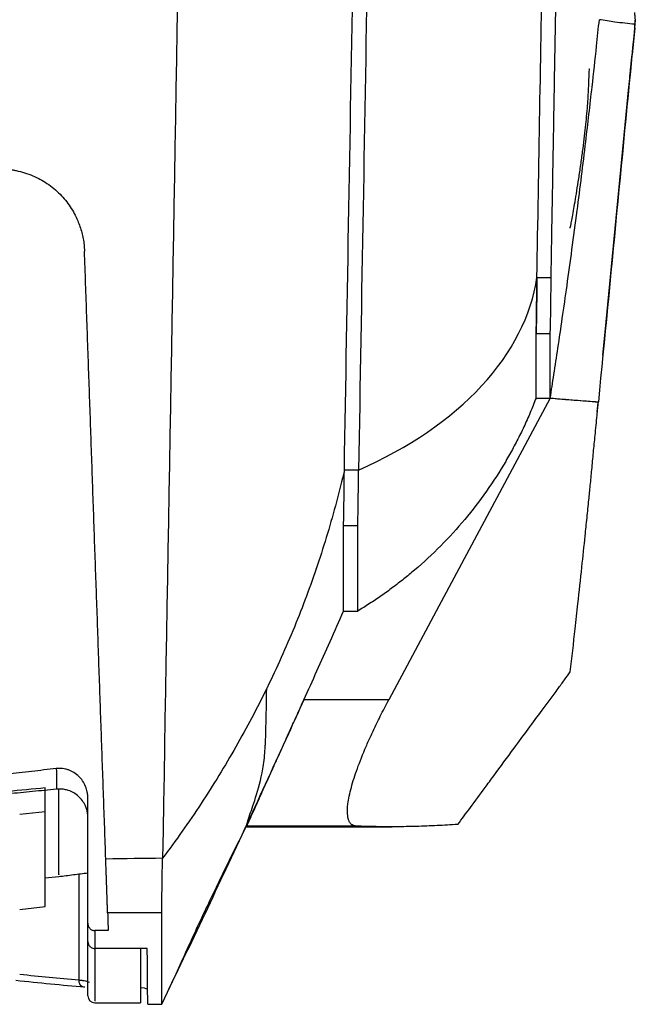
# Model space of a CAD drawing. Header units: millimetres. Extents: x 51 to 353, y -23 to 217.
# Tile 84 of 147: x 164 to 172, y 166 to 180. Entities that reach past the tile are written whole.
import ezdxf

# ---------------------------------------------------------------- set-up
doc = ezdxf.new("R2010")
doc.units = ezdxf.units.MM

msp = doc.modelspace()

# ---------------------------------------------------------------- linework, layer by layer
at = {"color": 7, "linetype": 'Continuous', "lineweight": 25}
for p, q in [((172.279, 180.084), (172.274, 180.027)), ((172.275, 179.979), (172.274, 180.022)), ((172.24, 179.596), (172.278, 179.979)), ((172.235, 179.608), (172.235, 179.597)), ((171.868, 175.835), (172.189, 179.145)), ((170.894, 176.461), (171.094, 176.461)), ((171.823, 175.368), (171.869, 175.835)), ((171.081, 175.669), (170.881, 175.669)), ((171.082, 174.762), (169.477, 171.762)), ((170.881, 174.762), (171.082, 174.762)), ((171.744, 174.566), (171.757, 174.693)), ((168.382, 173.748), (168.182, 173.748)), ((168.37, 172.961), (168.17, 172.961)), ((167.778, 172.363), (167.778, 172.361)), ((168.17, 171.762), (168.37, 171.762)), ((169.477, 171.762), (168.807, 170.51)), ((168.807, 170.51), (167.611, 170.51)), ((163.97, 168.939), (163.971, 169.271)), ((164.57, 167.365), (164.57, 169.13)), ((163.61, 168.899), (163.97, 168.939)), ((166.81, 168.739), (166.81, 168.733)), ((168.35, 168.733), (166.81, 168.733)), ((166.81, 168.724), (168.856, 168.724)), ((163.97, 168.003), (164.161, 168.024)), ((164.161, 168.052), (164.161, 168.051)), ((164.441, 168.058), (164.441, 166.567)), ((163.61, 167.56), (163.97, 167.599)), ((165.61, 167.513), (164.849, 167.51)), ((164.857, 167.261), (164.67, 167.261)), ((164.67, 167.261), (164.67, 167.009)), ((164.57, 166.344), (164.57, 167.137)), ((165.407, 167.009), (164.67, 167.009)), ((165.31, 167.009), (165.31, 166.244)), ((164.441, 166.567), (164.441, 166.566)), ((164.569, 166.539), (164.593, 166.536)), ((164.57, 166.54), (164.57, 166.54)), ((164.67, 166.244), (165.31, 166.244)), ((165.414, 166.223), (165.611, 166.223))]:
    msp.add_line(p, q, dxfattribs=at)
at = {"color": 8, "linetype": 'Continuous', "lineweight": 25}
for p, q in [((170.881, 174.762), (171.081, 174.762)), ((171.759, 174.708), (171.758, 174.708))]:
    msp.add_line(p, q, dxfattribs=at)
at = {"color": 7, "linetype": 'Continuous', "lineweight": 25}
msp.add_arc((164.67, 166.344), 0.1, 180, 270, dxfattribs=at)
at = {"color": 8, "linetype": 'Continuous', "lineweight": 25}
msp.add_ellipse((169.566, 336.244), major_axis=(0.157, 169.9), ratio=0.57735, start_param=3.082445, end_param=3.090926, dxfattribs=at)
at = {"color": 7, "linetype": 'Continuous', "lineweight": 25}
msp.add_ellipse((169.653, 336.244), major_axis=(0.157, 170), ratio=0.57701, start_param=3.081007, end_param=3.09093, dxfattribs=at)
for points, knots in [([(171.094, 176.461), (171.096, 176.59), (171.1, 176.848), (171.107, 177.238), (171.114, 177.632), (171.121, 178.028), (171.128, 178.428), (171.135, 178.83), (171.142, 179.236), (171.149, 179.645), (171.156, 180.057), (171.164, 180.473), (171.171, 180.891), (171.178, 181.313), (171.186, 181.738), (171.193, 182.166), (171.201, 182.597), (171.208, 183.031), (171.216, 183.469), (171.224, 183.91), (171.232, 184.354), (171.239, 184.801), (171.247, 185.252), (171.255, 185.705), (171.263, 186.162), (171.271, 186.622), (171.279, 187.086), (171.287, 187.552), (171.296, 188.022), (171.304, 188.495), (171.312, 188.971), (171.321, 189.451), (171.329, 189.934), (171.337, 190.42), (171.346, 190.909), (171.355, 191.401), (171.363, 191.897), (171.372, 192.396), (171.381, 192.898), (171.389, 193.403), (171.398, 193.911), (171.407, 194.423), (171.416, 194.938), (171.425, 195.456), (171.434, 195.977), (171.444, 196.502), (171.453, 197.029), (171.462, 197.56), (171.471, 198.094), (171.481, 198.631), (171.49, 199.171), (171.5, 199.714), (171.509, 200.261), (171.519, 200.81), (171.525, 201.178), (171.528, 201.362)], [0, 0, 0, 0, 0.016402, 0.032901, 0.049496, 0.066188, 0.082977, 0.099862, 0.116844, 0.133922, 0.151097, 0.168367, 0.185734, 0.203196, 0.220755, 0.238409, 0.256159, 0.274005, 0.291946, 0.309982, 0.328113, 0.34634, 0.364662, 0.383078, 0.401589, 0.420195, 0.438895, 0.457689, 0.476577, 0.495559, 0.514634, 0.533803, 0.553066, 0.572421, 0.59187, 0.611411, 0.631045, 0.650771, 0.670589, 0.690499, 0.7105, 0.730593, 0.750778, 0.771053, 0.791418, 0.811874, 0.83242, 0.853056, 0.873782, 0.894597, 0.915501, 0.936493, 0.957574, 0.978743, 1, 1, 1, 1]), ([(172.268, 180.193), (172.269, 180.174), (172.271, 180.133), (172.276, 180.101), (172.279, 180.084)], [0, 0, 0, 0, 0.479939, 1, 1, 1, 1]), ([(171.081, 174.762), (171.099, 174.872), (171.135, 175.107), (171.192, 175.481), (171.254, 175.899), (171.32, 176.361), (171.39, 176.867), (171.48, 177.542), (171.575, 178.307), (171.664, 179.079), (171.727, 179.652), (171.76, 179.967), (171.773, 180.092)], [0, 0, 0, 0, 0.062286, 0.13274, 0.211357, 0.298138, 0.39309, 0.496229, 0.678367, 0.82307, 0.930298, 1, 1, 1, 1]), ([(172.273, 180.027), (172.18, 180.036), (172.013, 180.054), (171.846, 180.08), (171.773, 180.092)], [0, 0, 0, 0, 0.560991, 1, 1, 1, 1]), ([(172.274, 180.022), (172.274, 180.022), (172.274, 180.023), (172.274, 180.027), (172.274, 180.032), (172.275, 180.041), (172.277, 180.057), (172.278, 180.075), (172.279, 180.084)], [0, 0, 0, 0, 0.124253, 0.248266, 0.373267, 0.500454, 0.750662, 1, 1, 1, 1]), ([(172.189, 179.145), (172.192, 179.175), (172.198, 179.233), (172.206, 179.32), (172.214, 179.402), (172.221, 179.474), (172.227, 179.533), (172.232, 179.576), (172.235, 179.604), (172.235, 179.606), (172.235, 179.608)], [0, 0, 0, 0, 0.126141, 0.251438, 0.377435, 0.50397, 0.628004, 0.750982, 0.87442, 1, 1, 1, 1]), ([(171.626, 179.233), (171.63, 179.319), (171.635, 179.414), (171.631, 179.398), (171.63, 179.396)], [0, 0, 0, 0, 0.899912, 1, 1, 1, 1]), ([(171.362, 177.156), (171.365, 177.168), (171.371, 177.193), (171.403, 177.366), (171.445, 177.608), (171.483, 177.85), (171.511, 178.039), (171.537, 178.228), (171.561, 178.411), (171.58, 178.581), (171.602, 178.803), (171.619, 179.046), (171.624, 179.165), (171.626, 179.233)], [0, 0, 0, 0, 0.140733, 0.290626, 0.41291, 0.46897, 0.524028, 0.574006, 0.620491, 0.667057, 0.717272, 0.838942, 1, 1, 1, 1]), ([(163.324, 177.99), (163.34, 177.99), (163.371, 177.989), (163.419, 177.986), (163.466, 177.982), (163.514, 177.975), (163.585, 177.962), (163.68, 177.938), (163.792, 177.897), (163.897, 177.846), (164.032, 177.764), (164.153, 177.664), (164.256, 177.548), (164.323, 177.457), (164.381, 177.361), (164.426, 177.268), (164.46, 177.178), (164.486, 177.093), (164.505, 177.007), (164.518, 176.92), (164.521, 176.861), (164.523, 176.832)], [0, 0, 0, 0, 0.024217, 0.048469, 0.072805, 0.097273, 0.12192, 0.184964, 0.248523, 0.308452, 0.36912, 0.499334, 0.561579, 0.624371, 0.686619, 0.749253, 0.799445, 0.84941, 0.899354, 0.949484, 1, 1, 1, 1]), ([(164.822, 168.269), (164.817, 168.416), (164.807, 168.711), (164.791, 169.154), (164.776, 169.599), (164.76, 170.044), (164.744, 170.49), (164.729, 170.937), (164.713, 171.385), (164.698, 171.834), (164.682, 172.283), (164.666, 172.734), (164.65, 173.186), (164.635, 173.638), (164.619, 174.092), (164.603, 174.546), (164.587, 175.001), (164.571, 175.457), (164.555, 175.914), (164.539, 176.372), (164.528, 176.679), (164.523, 176.832)], [0, 0, 0, 0, 0.0527417, 0.1054664, 0.1581748, 0.2108679, 0.2635464, 0.3162113, 0.3688633, 0.4215034, 0.4741324, 0.5267511, 0.5793604, 0.6319612, 0.6845544, 0.7371407, 0.789721, 0.8422963, 0.8948673, 0.9474349, 1, 1, 1, 1]), ([(168.382, 173.748), (168.382, 173.748), (168.382, 173.748), (168.382, 173.748), (169.087, 174.059), (170.279, 174.873), (170.814, 175.924), (170.894, 176.461)], [0, 0, 0, 0, 0.000002, 0.000002, 0.000002, 0.500002, 1.000002, 1.000002, 1.000002, 1.000002]), ([(170.894, 176.461), (170.893, 176.357), (170.891, 176.149), (170.888, 175.911), (170.884, 175.736), (170.882, 175.692), (170.881, 175.669)], [0, 0, 0, 0, 0.250074, 0.5, 0.749926, 1, 1, 1, 1]), ([(170.882, 175.669), (170.882, 175.676), (170.882, 175.687), (170.884, 175.715), (170.884, 175.733), (170.886, 175.797), (170.887, 175.854), (170.89, 176.059), (170.892, 176.244), (170.894, 176.461)], [0, 0, 0, 0, 0.125, 0.125, 0.25, 0.25, 0.5, 0.5, 1, 1, 1, 1]), ([(170.881, 174.762), (170.881, 174.825), (170.881, 174.986), (170.881, 175.289), (170.881, 175.47), (170.881, 175.567), (170.881, 175.61), (170.881, 175.64), (170.881, 175.655), (170.882, 175.669)], [0, 0, 0, 0, 0.5, 0.75, 0.875, 0.9375, 0.96875, 0.96875, 1, 1, 1, 1]), ([(170.881, 174.762), (170.868, 174.728), (170.842, 174.659), (170.8, 174.558), (170.756, 174.457), (170.71, 174.357), (170.663, 174.258), (170.613, 174.16), (170.562, 174.063), (170.509, 173.966), (170.389, 173.758), (170.189, 173.445), (169.883, 173.047), (169.545, 172.676), (169.251, 172.403), (169.02, 172.213), (168.863, 172.092), (168.703, 171.976), (168.539, 171.866), (168.426, 171.797), (168.37, 171.762)], [0, 0, 0, 0, 0.027657, 0.055285, 0.082893, 0.110491, 0.138087, 0.165692, 0.193313, 0.22096, 0.248643, 0.374531, 0.500498, 0.62623, 0.752091, 0.801786, 0.85137, 0.900897, 0.950422, 1, 1, 1, 1]), ([(171.081, 174.762), (171.128, 174.758), (171.241, 174.748), (171.41, 174.735), (171.569, 174.723), (171.682, 174.713), (171.739, 174.709), (171.759, 174.708)], [0, 0, 0, 0, 0.205061, 0.5, 0.75, 0.909718, 1, 1, 1, 1]), ([(171.082, 174.762), (171.197, 174.753), (171.423, 174.735), (171.649, 174.717), (171.759, 174.708)], [0, 0, 0, 0, 0.511355, 1, 1, 1, 1]), ([(171.364, 170.904), (171.387, 171.106), (171.423, 171.427), (171.478, 171.92), (171.525, 172.357), (171.567, 172.76), (171.599, 173.075), (171.624, 173.312), (171.647, 173.538), (171.664, 173.72), (171.679, 173.875), (171.693, 174.035), (171.71, 174.203), (171.727, 174.378), (171.74, 174.506), (171.751, 174.616), (171.757, 174.678), (171.759, 174.708)], [0, 0, 0, 0, 0.15766, 0.249997, 0.384192, 0.499995, 0.56684, 0.63377, 0.687169, 0.746205, 0.7789, 0.811594, 0.874629, 0.912568, 0.950508, 0.976059, 1, 1, 1, 1]), ([(168.182, 173.748), (168.147, 173.599), (168.11, 173.449), (167.992, 173.002), (167.903, 172.706), (167.755, 172.265), (167.703, 172.118), (167.648, 171.972), (167.648, 171.972), (167.54, 171.681), (167.421, 171.392), (167.293, 171.107), (167.293, 171.107), (167.229, 170.964), (167.163, 170.823), (167.094, 170.682), (167.094, 170.682), (167.093, 170.678), (167.091, 170.675), (167.089, 170.671)], [0.0000001, 0.0000001, 0.0000001, 0.0000001, 0.1423146, 0.1423146, 0.4269439, 0.4269439, 0.5692586, 0.5692586, 0.5692596, 0.5692596, 0.8538879, 0.8538879, 0.8538895, 0.8538895, 0.9962025, 0.9962025, 0.9962044, 0.9962044, 1.0000001, 1.0000001, 1.0000001, 1.0000001]), ([(168.17, 172.961), (168.17, 172.97), (168.171, 172.982), (168.172, 173.012), (168.174, 173.068), (168.175, 173.153), (168.178, 173.357), (168.18, 173.538), (168.182, 173.748)], [0, 0, 0, 0, 0.125, 0.125, 0.25, 0.5, 0.5, 1, 1, 1, 1]), ([(168.37, 172.961), (168.372, 172.994), (168.374, 173.085), (168.378, 173.357), (168.38, 173.538), (168.382, 173.748)], [0, 0, 0, 0, 0.5, 0.5, 1, 1, 1, 1]), ([(168.17, 171.762), (168.17, 171.773), (168.17, 171.931), (168.17, 172.364), (168.17, 172.642), (168.17, 172.797), (168.17, 172.878), (168.17, 172.913), (168.17, 172.937), (168.17, 172.95), (168.17, 172.961)], [0, 0, 0, 0, 0.5, 0.75, 0.875, 0.9375, 0.96875, 0.984375, 0.984375, 1, 1, 1, 1]), ([(167.611, 170.51), (167.735, 170.784), (167.858, 171.059), (168.044, 171.476), (168.107, 171.619), (168.17, 171.762)], [0, 0, 0, 0, 0.2739136, 0.2739136, 0.4162283, 0.4162283, 0.4162283, 0.4162283]), ([(169.781, 168.756), (169.839, 168.836), (169.967, 169.008), (170.135, 169.236), (170.341, 169.516), (170.609, 169.88), (170.874, 170.24), (171.08, 170.518), (171.184, 170.659), (171.279, 170.788), (171.337, 170.866), (171.364, 170.904)], [0, 0, 0, 0, 0.1109966, 0.2418801, 0.3183924, 0.5008254, 0.7500326, 0.8203582, 0.8908257, 0.9475417, 1, 1, 1, 1]), ([(167.089, 170.671), (166.953, 170.393), (166.809, 170.12), (166.655, 169.851), (166.655, 169.851), (166.5, 169.579), (166.336, 169.311), (165.991, 168.787), (165.81, 168.531), (165.622, 168.28)], [0, 0, 0, 0, 0.330355, 0.330355, 0.330357, 0.330357, 0.665178, 0.665178, 1, 1, 1, 1]), ([(166.81, 168.762), (166.818, 168.79), (166.832, 168.845), (166.931, 169.115), (167.025, 169.452), (167.062, 169.721), (167.068, 169.872), (167.073, 169.924), (167.08, 170.188), (167.086, 170.51), (167.089, 170.671)], [0, 0, 0, 0, 0.2490478, 0.498046, 0.7485625, 0.8745725, 0.9061637, 0.9376954, 0.9689372, 1, 1, 1, 1]), ([(167.611, 170.51), (167.539, 170.352), (167.275, 169.768), (167.007, 169.186), (166.81, 168.762)], [0.0458053, 0.0458053, 0.0458053, 0.0458053, 0.2325, 0.7324983, 0.7324983, 0.7324983, 0.7324983]), ([(166.81, 168.733), (166.81, 168.734), (166.81, 168.734), (166.812, 168.737), (166.813, 168.742), (166.816, 168.747), (166.819, 168.754), (166.822, 168.763), (166.831, 168.781), (166.846, 168.816), (166.874, 168.879), (166.91, 168.957), (166.966, 169.081), (167.051, 169.27), (167.153, 169.495), (167.241, 169.691), (167.311, 169.845), (167.383, 170.005), (167.449, 170.152), (167.508, 170.282), (167.559, 170.396), (167.594, 170.472), (167.611, 170.51)], [0, 0, 0, 0, 0.017864, 0.0357, 0.053529, 0.071371, 0.089246, 0.107175, 0.125176, 0.187649, 0.250044, 0.312241, 0.375022, 0.500033, 0.624923, 0.687083, 0.749923, 0.812011, 0.874864, 0.916286, 0.957963, 1, 1, 1, 1]), ([(168.35, 168.733), (168.345, 168.734), (168.334, 168.735), (168.32, 168.738), (168.307, 168.742), (168.295, 168.749), (168.283, 168.757), (168.273, 168.766), (168.264, 168.777), (168.255, 168.79), (168.248, 168.804), (168.242, 168.82), (168.237, 168.837), (168.232, 168.856), (168.223, 168.913), (168.226, 169.038), (168.273, 169.267), (168.362, 169.543), (168.462, 169.797), (168.558, 170.012), (168.625, 170.155), (168.689, 170.283), (168.746, 170.395), (168.786, 170.471), (168.807, 170.51)], [0, 0, 0, 0, 0.019829, 0.039524, 0.059093, 0.078538, 0.097866, 0.117081, 0.136188, 0.155194, 0.174104, 0.192922, 0.211655, 0.230309, 0.248888, 0.373338, 0.499698, 0.620527, 0.748563, 0.809528, 0.872542, 0.913248, 0.955729, 1, 1, 1, 1]), ([(164.126, 169.543), (164.01, 169.53), (163.778, 169.503), (163.428, 169.466), (163.077, 169.43), (162.724, 169.395), (162.488, 169.374), (162.37, 169.363)], [0, 0, 0, 0, 0.19824, 0.397359, 0.597358, 0.798238, 1, 1, 1, 1]), ([(164.57, 169.13), (164.57, 169.138), (164.57, 169.155), (164.567, 169.183), (164.562, 169.216), (164.552, 169.254), (164.533, 169.308), (164.499, 169.371), (164.444, 169.437), (164.377, 169.489), (164.311, 169.521), (164.256, 169.536), (164.213, 169.544), (164.169, 169.546), (164.14, 169.544), (164.126, 169.543)], [0, 0, 0, 0, 0.036298, 0.077962, 0.125242, 0.187003, 0.250257, 0.384057, 0.500295, 0.629968, 0.749861, 0.813037, 0.875999, 0.938421, 1, 1, 1, 1]), ([(163.971, 169.271), (163.617, 169.237), (162.987, 169.176), (162.355, 169.127), (162.077, 169.105)], [0, 0, 0, 0, 0.560002, 1, 1, 1, 1]), ([(164.129, 169.253), (164.017, 169.242), (163.792, 169.219), (163.453, 169.187), (163.112, 169.156), (162.769, 169.126), (162.424, 169.097), (162.193, 169.08), (162.077, 169.071)], [0, 0, 0, 0, 0.164252, 0.329465, 0.495643, 0.662789, 0.830907, 1, 1, 1, 1]), ([(164.57, 168.854), (164.57, 168.864), (164.569, 168.882), (164.566, 168.91), (164.562, 168.938), (164.555, 168.965), (164.546, 168.991), (164.529, 169.034), (164.496, 169.091), (164.44, 169.154), (164.372, 169.204), (164.304, 169.234), (164.241, 169.25), (164.185, 169.257), (164.148, 169.254), (164.129, 169.253)], [0, 0, 0, 0, 0.042054, 0.083707, 0.125161, 0.166621, 0.208293, 0.250379, 0.375143, 0.500012, 0.624755, 0.749608, 0.833319, 0.916227, 1, 1, 1, 1]), ([(163.97, 167.601), (163.97, 167.617), (163.97, 167.649), (163.97, 167.91), (163.97, 168.317), (163.97, 168.732), (163.97, 168.939)], [0, 0, 0, 0, 0.2411832, 0.4941224, 0.7470611, 1, 1, 1, 1]), ([(166.81, 168.762), (166.81, 168.762), (166.81, 168.762), (166.614, 168.339), (166.217, 167.494), (165.814, 166.652), (165.61, 166.232)], [0.732498, 0.732498, 0.732498, 0.732498, 0.7325, 0.7325, 1.2325, 1.7325, 1.7325, 1.7325, 1.7325]), ([(165.611, 166.224), (165.648, 166.303), (165.726, 166.467), (165.857, 166.752), (166.003, 167.072), (166.153, 167.397), (166.282, 167.67), (166.462, 168.044), (166.645, 168.418), (166.774, 168.674), (166.811, 168.749)], [0, 0, 0, 0, 0.194188, 0.403072, 0.593513, 0.679714, 0.760064, 0.836583, 0.952265, 1, 1, 1, 1]), ([(169.781, 168.756), (169.731, 168.753), (169.633, 168.747), (169.487, 168.739), (169.341, 168.733), (169.197, 168.728), (169.053, 168.725), (168.911, 168.723), (168.769, 168.724), (168.628, 168.725), (168.488, 168.728), (168.396, 168.732), (168.35, 168.733)], [0, 0, 0, 0, 0.1003745, 0.2006651, 0.300872, 0.4009955, 0.5010359, 0.6009934, 0.7008683, 0.8006609, 0.9003713, 1, 1, 1, 1]), ([(164.849, 167.51), (164.848, 167.512), (164.848, 167.517), (164.848, 167.526), (164.848, 167.537), (164.847, 167.549), (164.847, 167.564), (164.846, 167.579), (164.845, 167.611), (164.843, 167.664), (164.84, 167.753), (164.836, 167.858), (164.833, 167.959), (164.83, 168.048), (164.827, 168.118), (164.825, 168.192), (164.823, 168.243), (164.822, 168.269)], [0, 0, 0, 0, 0.036617, 0.073139, 0.109606, 0.146059, 0.182538, 0.219082, 0.25573, 0.377729, 0.499867, 0.623835, 0.74795, 0.811038, 0.873938, 0.936857, 1, 1, 1, 1]), ([(165.61, 167.513), (165.61, 167.515), (165.61, 167.52), (165.61, 167.531), (165.611, 167.545), (165.611, 167.564), (165.611, 167.588), (165.612, 167.619), (165.612, 167.658), (165.613, 167.704), (165.614, 167.78), (165.615, 167.886), (165.617, 168.018), (165.619, 168.131), (165.621, 168.215), (165.622, 168.263), (165.622, 168.28)], [0, 0, 0, 0, 0.0368686, 0.07829, 0.1243366, 0.1750708, 0.2305388, 0.2907634, 0.3557361, 0.4254085, 0.4996839, 0.6577332, 0.7864726, 0.8859406, 0.9568361, 1, 1, 1, 1]), ([(164.161, 168.024), (164.23, 168.032), (164.366, 168.049), (164.502, 168.066), (164.57, 168.074)], [0, 0, 0, 0, 0.50452, 1, 1, 1, 1]), ([(164.57, 167.365), (164.57, 167.361), (164.57, 167.352), (164.573, 167.339), (164.577, 167.324), (164.585, 167.309), (164.597, 167.292), (164.613, 167.278), (164.631, 167.268), (164.651, 167.262), (164.664, 167.261), (164.67, 167.261)], [0, 0, 0, 0, 0.084471, 0.168163, 0.252238, 0.375984, 0.498595, 0.632464, 0.765286, 0.883416, 1, 1, 1, 1]), ([(164.57, 167.109), (164.57, 167.125), (164.57, 167.157), (164.57, 167.207), (164.57, 167.258), (164.57, 167.311), (164.57, 167.347), (164.57, 167.365)], [0, 0, 0, 0, 0.200002, 0.400001, 0.599999, 0.799998, 1, 1, 1, 1]), ([(164.57, 167.109), (164.57, 167.105), (164.571, 167.095), (164.574, 167.08), (164.58, 167.065), (164.588, 167.051), (164.6, 167.037), (164.617, 167.023), (164.641, 167.012), (164.66, 167.01), (164.67, 167.009)], [0, 0, 0, 0, 0.092632, 0.189896, 0.290956, 0.39472, 0.4999, 0.643531, 0.81347, 1, 1, 1, 1]), ([(165.414, 166.223), (165.414, 166.223), (165.414, 166.223), (165.414, 166.226), (165.414, 166.231), (165.414, 166.238), (165.413, 166.246), (165.413, 166.256), (165.413, 166.268), (165.413, 166.282), (165.413, 166.298), (165.413, 166.316), (165.413, 166.336), (165.412, 166.357), (165.412, 166.381), (165.412, 166.406), (165.412, 166.433), (165.412, 166.462), (165.411, 166.493), (165.411, 166.525), (165.411, 166.56), (165.41, 166.597), (165.41, 166.635), (165.41, 166.675), (165.409, 166.717), (165.409, 166.761), (165.409, 166.807), (165.408, 166.855), (165.408, 166.904), (165.407, 166.955), (165.407, 166.991), (165.407, 167.009)], [0, 0, 0, 0, 0.034507, 0.069008, 0.103505, 0.137997, 0.172486, 0.206971, 0.241452, 0.275931, 0.310407, 0.344882, 0.379354, 0.413825, 0.448296, 0.482765, 0.517235, 0.551704, 0.586175, 0.620646, 0.655118, 0.689592, 0.724069, 0.758548, 0.793029, 0.827514, 0.862002, 0.896495, 0.930992, 0.965493, 1, 1, 1, 1]), ([(164.441, 166.566), (164.461, 166.564), (164.481, 166.562), (164.514, 166.558), (164.542, 166.553), (164.565, 166.547), (164.569, 166.542), (164.57, 166.54), (164.57, 166.54)], [0, 0, 0, 0, 0.250344, 0.256658, 0.510036, 0.774754, 0.999976, 1, 1, 1, 1]), ([(164.441, 166.566), (164.442, 166.555), (164.443, 166.533), (164.458, 166.503), (164.479, 166.48), (164.502, 166.469), (164.519, 166.467), (164.526, 166.467), (164.528, 166.467)], [0, 0, 0, 0, 0.211237, 0.422474, 0.633714, 0.844962, 0.957683, 1, 1, 1, 1]), ([(165.412, 166.428), (165.404, 166.437), (165.396, 166.448), (165.316, 166.457), (165.31, 166.457)], [0, 0, 0, 0, 0.924606, 1, 1, 1, 1])]:
    msp.add_open_spline(points, degree=3, knots=knots, dxfattribs=at)
for points in [[(165.847, 181.19), (165.77, 176.757), (165.695, 172.443), (165.622, 168.28)], [(168.182, 173.748), (168.224, 176.182), (168.268, 178.664), (168.312, 181.19)], [(168.511, 181.19), (168.468, 178.664), (168.424, 176.182), (168.382, 173.748)], [(170.894, 176.461), (170.921, 178.018), (170.948, 179.594), (170.976, 181.19)], [(172.274, 180.027), (172.101, 178.253), (171.932, 176.48), (171.759, 174.708)], [(171.081, 175.669), (171.082, 175.682), (171.084, 175.74), (171.088, 175.91), (171.091, 176.151), (171.093, 176.352), (171.094, 176.461)], [(171.081, 174.762), (171.081, 174.888), (171.081, 175.191), (171.081, 175.669)], [(171.759, 174.708), (171.758, 174.702), (171.758, 174.697), (171.757, 174.693)], [(168.37, 171.762), (168.37, 171.784), (168.37, 172.185), (168.37, 172.961)], [(164.126, 169.543), (164.127, 169.432), (164.128, 169.336), (164.129, 169.253)], [(165.622, 168.28), (165.355, 168.277), (165.089, 168.273), (164.822, 168.269)], [(164.849, 167.51), (164.851, 167.423), (164.854, 167.339), (164.857, 167.261)], [(165.61, 166.232), (165.61, 166.3), (165.61, 166.728), (165.61, 167.513)], [(165.61, 166.223), (165.61, 166.223), (165.61, 166.226), (165.61, 166.232)]]:
    msp.add_open_spline(points, degree=3, dxfattribs=at)
at = {"color": 8, "linetype": 'Continuous', "lineweight": 25}
for points, knots in [([(164.161, 168.051), (164.161, 168.046), (164.16, 168.026), (164.16, 168.234), (164.16, 168.621), (164.162, 169.055), (164.163, 169.253)], [0, 0, 0, 0, 0.1237797, 0.4325033, 0.7412269, 1, 1, 1, 1]), ([(164.67, 167.037), (164.67, 166.862), (164.67, 166.513), (164.67, 166.27), (164.67, 166.269), (164.67, 166.268)], [0, 0, 0, 0, 0.373433, 0.746866, 1, 1, 1, 1])]:
    msp.add_open_spline(points, degree=3, knots=knots, dxfattribs=at)

doc.saveas('drawing.dxf')
